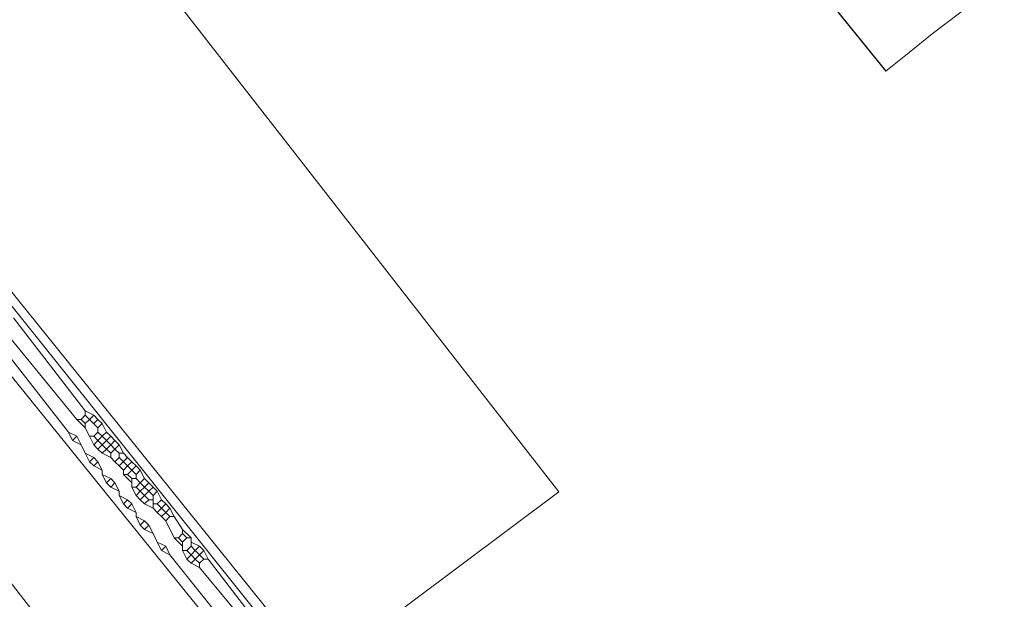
# Model space of a CAD drawing. Header units: metres. Extents: x 92810 to 93633, y 464687 to 465459.
# Tile 223 of 256: x 93227 to 93244, y 465307 to 465317. Entities that reach past the tile are written whole.
import ezdxf
from ezdxf.lldxf.tags import DXFTag

# ---------------------------------------------------------------- set-up
doc = ezdxf.new("R2010")
doc.units = ezdxf.units.M
for name, color, linetype, lineweight, transparency in [('B-OI-KL-DATA_KPN-G', 90, 'SI_B_DATA_KPN', 18, 0.4), ('B-OI-KL-ET_HS_LIANDER-G', 10, 'SI_B_ET_HS_LIANDON', 18, 0.4), ('B-WE-KL-DATA-G', 90, 'KL-DATA-N', 18, 0.4)]:
    doc.layers.add(name, color=color, linetype=linetype, lineweight=lineweight, transparency=transparency)
doc.styles.get("Standard").update_dxf_attribs({"font": 'isocp.shx'})
tags = doc.linetypes.add('KL-DATA-N', pattern='A,4,-1,[101,NLCS.SHX,S=0.5,R=0,X=0,Y=0],-1,4,-1,["D",Standard,S=1,R=0,X=-0.25,Y=-0.5],-1.5', length=12.5).pattern_tags.tags
tags[18] = DXFTag(74, 10)
doc.linetypes.add('SI_B_DATA_KPN', pattern='A,5,-2,["KPN",Standard,S=1.5,R=0,X=-0.51,Y=-0.75],-8', length=15)
doc.linetypes.add('SI_B_ET_HS_LIANDON', pattern='A,5,-2,["LI-HS",Standard,S=1.5,R=0,X=-0.51,Y=-0.75],-10', length=17)

msp = doc.modelspace()

# ---------------------------------------------------------------- linework, layer by layer
at = {"layer": 'B-OI-KL-DATA_KPN-G', "flags": 128}
msp.add_lwpolyline([(93224.75, 465315.321), (93224.893, 465315.321), (93224.964, 465315.179), (93225.821, 465313.536), (93226.107, 465313.179), (93251.607, 465281.25), (93252.036, 465280.607), (93263.393, 465262.964), (93265.179, 465260.036), (93265.179, 465259.893), (93263.25, 465258.679), (93262.821, 465258.321), (93208.893, 465218.536), (93207.036, 465217.107), (93182.536, 465198.964)], dxfattribs=at)
at = {"layer": 'B-OI-KL-ET_HS_LIANDER-G'}
for p, q in [((93228.821, 465309.679), (93228.679, 465309.536)), ((93228.893, 465309.321), (93228.893, 465309.179)), ((93229.25, 465309.036), (93229.25, 465308.821)), ((93229.893, 465308.321), (93229.893, 465308.179)), ((93229.75, 465308.25), (93229.75, 465308.107))]:
    msp.add_line(p, q, dxfattribs=at)
at = {"layer": 'B-OI-KL-ET_HS_LIANDER-G', "flags": 128}
for points in [[(93203.679, 465338.964), (93203.821, 465339.107), (93207.75, 465335.036), (93213.393, 465328.893), (93217.607, 465323.964), (93220.607, 465320.25), (93235.036, 465302.321), (93236.321, 465300.607), (93238.464, 465297.607), (93241.179, 465294.107), (93245.607, 465288.607), (93249.107, 465284.679), (93249.893, 465283.964), (93251.036, 465282.893), (93251.821, 465282.321), (93255.036, 465280.25), (93257.75, 465278.679), (93261.821, 465276.536), (93263.25, 465275.893), (93267.25, 465274.536), (93268.107, 465274.321), (93273.179, 465273.036)], [(93204.179, 465337.393), (93209.607, 465331.75), (93210.607, 465330.607), (93215.464, 465325.107), (93217.464, 465322.679), (93233.679, 465302.607), (93235.036, 465300.821), (93238.536, 465296.036), (93240.607, 465293.393), (93244.393, 465288.607), (93245.679, 465287.107), (93248.464, 465284.036), (93249.893, 465282.679), (93251.036, 465281.75), (93252.964, 465280.464), (93257.893, 465277.536), (93259.536, 465276.679), (93261.679, 465275.607), (93262.607, 465275.25), (93263.679, 465274.75), (93265.179, 465274.25), (93266.964, 465273.679), (93271.25, 465272.607), (93277.179, 465271.25), (93278.036, 465271.107), (93279.25, 465270.964)], [(93204.107, 465337.321), (93211.321, 465327.679), (93219.107, 465317.536), (93232.25, 465300.607), (93239.036, 465292.036), (93242.036, 465288.179), (93243.536, 465286.393), (93245.25, 465284.536), (93247.75, 465282.107), (93250.964, 465279.25), (93251.893, 465278.536), (93254.893, 465276.321), (93256.536, 465275.25), (93260.393, 465273.036), (93262.107, 465272.179), (93264.964, 465270.893), (93265.607, 465270.679), (93269.679, 465269.25), (93270.893, 465268.893), (93277.75, 465266.964)], [(93226.893, 465312.036), (93228.107, 465310.464)], [(93226.679, 465311.893), (93227.964, 465310.321)], [(93226.536, 465311.75), (93227.821, 465310.107)], [(93228.107, 465310.464), (93228.25, 465310.393)], [(93228.107, 465310.464), (93228.107, 465310.393)], [(93227.964, 465310.321), (93228.036, 465310.321)], [(93227.964, 465310.321), (93228.107, 465310.179)], [(93228.107, 465310.393), (93228.036, 465310.321)], [(93228.036, 465310.321), (93228.107, 465310.25)], [(93228.107, 465310.393), (93228.179, 465310.321)], [(93228.179, 465310.321), (93228.107, 465310.25)], [(93228.25, 465310.393), (93228.179, 465310.321)], [(93228.179, 465310.321), (93228.321, 465310.179)], [(93228.25, 465310.393), (93228.321, 465310.321)], [(93228.321, 465310.321), (93228.25, 465310.25)], [(93228.321, 465310.321), (93228.393, 465310.25)], [(93227.821, 465310.107), (93227.964, 465310.036)], [(93227.821, 465310.107), (93227.893, 465309.964)], [(93228.107, 465310.25), (93228.107, 465310.179)], [(93228.107, 465310.179), (93228.179, 465310.036)], [(93228.321, 465310.107), (93228.25, 465310.036)], [(93228.393, 465310.25), (93228.321, 465310.179)], [(93228.321, 465310.179), (93228.321, 465310.107)], [(93228.321, 465310.107), (93228.393, 465310.036)], [(93228.393, 465310.25), (93228.464, 465310.107)], [(93228.464, 465310.107), (93228.393, 465310.036)], [(93228.464, 465310.107), (93228.536, 465310.036)], [(93227.964, 465310.036), (93227.893, 465309.964)], [(93227.893, 465309.964), (93228.036, 465309.893)], [(93227.964, 465310.036), (93228.036, 465309.893)], [(93228.179, 465310.036), (93228.25, 465310.036)], [(93228.179, 465310.036), (93228.25, 465309.893)], [(93228.25, 465310.036), (93228.321, 465309.964)], [(93228.321, 465309.964), (93228.25, 465309.893)], [(93228.393, 465310.036), (93228.321, 465309.964)], [(93228.321, 465309.964), (93228.393, 465309.893)], [(93228.393, 465310.036), (93228.464, 465309.964)], [(93228.464, 465309.964), (93228.393, 465309.893)], [(93228.536, 465310.036), (93228.464, 465309.964)], [(93228.464, 465309.964), (93228.536, 465309.893)], [(93228.536, 465310.036), (93228.607, 465309.964)], [(93228.607, 465309.964), (93228.536, 465309.893)], [(93228.607, 465309.964), (93228.679, 465309.893)], [(93228.036, 465309.893), (93228.107, 465309.75)], [(93228.25, 465309.893), (93228.321, 465309.821)], [(93228.393, 465309.893), (93228.321, 465309.821)], [(93228.321, 465309.821), (93228.393, 465309.75)], [(93228.393, 465309.893), (93228.464, 465309.821)], [(93228.464, 465309.821), (93228.393, 465309.75)], [(93228.536, 465309.893), (93228.464, 465309.821)], [(93228.464, 465309.821), (93228.536, 465309.75)], [(93228.536, 465309.893), (93228.607, 465309.821)], [(93228.607, 465309.821), (93228.536, 465309.75)], [(93228.679, 465309.893), (93228.607, 465309.821)], [(93228.607, 465309.821), (93228.679, 465309.75)], [(93228.679, 465309.893), (93228.75, 465309.75)], [(93228.107, 465309.75), (93228.25, 465309.679)], [(93228.107, 465309.75), (93228.179, 465309.607)], [(93228.25, 465309.679), (93228.179, 465309.607)], [(93228.179, 465309.607), (93228.25, 465309.536)], [(93228.25, 465309.679), (93228.321, 465309.607)], [(93228.321, 465309.607), (93228.25, 465309.536)], [(93228.321, 465309.607), (93228.393, 465309.464)], [(93228.393, 465309.75), (93228.536, 465309.679)], [(93228.536, 465309.75), (93228.536, 465309.679)], [(93228.536, 465309.679), (93228.607, 465309.607)], [(93228.679, 465309.679), (93228.607, 465309.607)], [(93228.607, 465309.607), (93228.679, 465309.536)], [(93228.679, 465309.75), (93228.75, 465309.75)], [(93228.679, 465309.75), (93228.679, 465309.679)], [(93228.679, 465309.679), (93228.821, 465309.536)], [(93228.75, 465309.75), (93228.821, 465309.679)], [(93228.821, 465309.679), (93228.893, 465309.607)], [(93228.893, 465309.607), (93228.821, 465309.536)], [(93228.893, 465309.607), (93228.964, 465309.536)], [(93228.25, 465309.536), (93228.393, 465309.464)], [(93228.393, 465309.464), (93228.393, 465309.393)], [(93228.679, 465309.536), (93228.75, 465309.464)], [(93228.821, 465309.536), (93228.75, 465309.464)], [(93228.75, 465309.464), (93228.75, 465309.393)], [(93228.821, 465309.536), (93228.893, 465309.464)], [(93228.893, 465309.464), (93228.821, 465309.393)], [(93228.964, 465309.536), (93228.893, 465309.464)], [(93228.893, 465309.464), (93228.964, 465309.393)], [(93228.964, 465309.536), (93229.036, 465309.464)], [(93229.036, 465309.464), (93228.964, 465309.393)], [(93229.036, 465309.464), (93229.107, 465309.321)], [(93228.393, 465309.393), (93228.536, 465309.321)], [(93228.393, 465309.393), (93228.464, 465309.25)], [(93228.536, 465309.321), (93228.464, 465309.25)], [(93228.536, 465309.321), (93228.607, 465309.25)], [(93228.75, 465309.393), (93228.821, 465309.393)], [(93228.75, 465309.393), (93228.893, 465309.25)], [(93228.821, 465309.393), (93228.893, 465309.321)], [(93228.893, 465309.321), (93228.964, 465309.321)], [(93228.964, 465309.393), (93228.964, 465309.321)], [(93228.964, 465309.321), (93229.036, 465309.25)], [(93229.107, 465309.321), (93229.036, 465309.25)], [(93229.107, 465309.321), (93229.179, 465309.25)], [(93228.464, 465309.25), (93228.536, 465309.179)], [(93228.607, 465309.25), (93228.536, 465309.179)], [(93228.536, 465309.179), (93228.679, 465309.107)], [(93228.607, 465309.25), (93228.679, 465309.107)], [(93228.679, 465309.107), (93228.679, 465309.036)], [(93228.893, 465309.179), (93228.964, 465309.179)], [(93228.893, 465309.179), (93228.964, 465309.036)], [(93229.036, 465309.25), (93228.964, 465309.179)], [(93228.964, 465309.179), (93229.036, 465309.107)], [(93229.036, 465309.107), (93228.964, 465309.036)], [(93229.036, 465309.25), (93229.107, 465309.179)], [(93229.107, 465309.179), (93229.036, 465309.107)], [(93229.036, 465309.107), (93229.107, 465309.036)], [(93229.179, 465309.25), (93229.107, 465309.179)], [(93229.107, 465309.179), (93229.179, 465309.107)], [(93229.179, 465309.107), (93229.107, 465309.036)], [(93229.179, 465309.25), (93229.321, 465309.107)], [(93229.25, 465309.179), (93229.179, 465309.107)], [(93229.179, 465309.107), (93229.25, 465309.036)], [(93229.321, 465309.107), (93229.25, 465309.036)], [(93229.321, 465309.107), (93229.393, 465308.964)], [(93228.679, 465309.036), (93228.821, 465308.964)], [(93228.679, 465309.036), (93228.75, 465308.893)], [(93228.821, 465308.964), (93228.75, 465308.893)], [(93228.821, 465308.964), (93228.893, 465308.893)], [(93228.964, 465309.036), (93229.036, 465308.964)], [(93229.107, 465309.036), (93229.036, 465308.964)], [(93229.036, 465308.964), (93229.107, 465308.893)], [(93229.107, 465309.036), (93229.179, 465308.964)], [(93229.179, 465308.964), (93229.107, 465308.893)], [(93229.179, 465308.964), (93229.25, 465308.964)], [(93229.393, 465308.964), (93229.321, 465308.893)], [(93229.393, 465308.964), (93229.464, 465308.893)], [(93228.75, 465308.893), (93228.821, 465308.821)], [(93228.893, 465308.893), (93228.821, 465308.821)], [(93228.821, 465308.821), (93228.964, 465308.75)], [(93228.893, 465308.893), (93228.964, 465308.75)], [(93229.107, 465308.893), (93229.25, 465308.821)], [(93229.25, 465308.893), (93229.321, 465308.893)], [(93229.25, 465308.821), (93229.321, 465308.75)], [(93229.321, 465308.893), (93229.393, 465308.821)], [(93229.393, 465308.821), (93229.321, 465308.75)], [(93229.464, 465308.893), (93229.393, 465308.821)], [(93229.393, 465308.821), (93229.464, 465308.75)], [(93229.464, 465308.893), (93229.536, 465308.821)], [(93229.536, 465308.821), (93229.464, 465308.75)], [(93229.536, 465308.821), (93229.607, 465308.679)], [(93228.964, 465308.75), (93228.964, 465308.679)], [(93228.964, 465308.679), (93229.107, 465308.607)], [(93228.964, 465308.679), (93229.036, 465308.536)], [(93229.321, 465308.75), (93229.393, 465308.679)], [(93229.464, 465308.75), (93229.393, 465308.679)], [(93229.393, 465308.679), (93229.464, 465308.607)], [(93229.464, 465308.75), (93229.536, 465308.679)], [(93229.536, 465308.679), (93229.464, 465308.607)], [(93229.536, 465308.679), (93229.607, 465308.679)], [(93229.607, 465308.679), (93229.75, 465308.464)], [(93229.107, 465308.607), (93229.036, 465308.536)], [(93229.036, 465308.536), (93229.107, 465308.464)], [(93229.107, 465308.607), (93229.179, 465308.536)], [(93229.179, 465308.536), (93229.107, 465308.464)], [(93229.107, 465308.464), (93229.25, 465308.393)], [(93229.179, 465308.536), (93229.25, 465308.393)], [(93229.464, 465308.607), (93229.607, 465308.321)], [(93229.75, 465308.464), (93229.893, 465308.321)], [(93229.75, 465308.464), (93229.75, 465308.393)], [(93229.25, 465308.393), (93229.321, 465308.25)], [(93229.607, 465308.321), (93229.679, 465308.321)], [(93229.607, 465308.321), (93229.75, 465308.179)], [(93229.75, 465308.393), (93229.679, 465308.321)], [(93229.679, 465308.321), (93229.75, 465308.25)], [(93229.75, 465308.393), (93229.821, 465308.321)], [(93229.821, 465308.321), (93229.75, 465308.25)], [(93229.821, 465308.321), (93229.893, 465308.321)], [(93229.321, 465308.25), (93229.464, 465308.179)], [(93229.321, 465308.25), (93229.393, 465308.107)], [(93229.464, 465308.179), (93229.393, 465308.107)], [(93229.464, 465308.179), (93229.536, 465308.036)], [(93229.893, 465308.179), (93229.821, 465308.107)], [(93229.893, 465308.25), (93230.036, 465308.179)], [(93229.893, 465308.179), (93229.964, 465308.107)], [(93230.036, 465308.179), (93229.964, 465308.107)], [(93230.036, 465308.179), (93230.107, 465308.107)], [(93229.393, 465308.107), (93229.536, 465308.036)], [(93229.536, 465308.036), (93232.107, 465304.821)], [(93229.75, 465308.107), (93229.821, 465308.107)], [(93229.75, 465308.107), (93229.821, 465307.964)], [(93229.821, 465308.107), (93229.893, 465308.036)], [(93229.893, 465308.036), (93229.821, 465307.964)], [(93229.821, 465307.964), (93229.893, 465307.893)], [(93229.964, 465308.107), (93229.893, 465308.036)], [(93229.893, 465308.036), (93229.964, 465307.964)], [(93229.964, 465307.964), (93229.893, 465307.893)], [(93229.964, 465308.107), (93230.036, 465308.036)], [(93230.036, 465308.036), (93229.964, 465307.964)], [(93229.964, 465307.964), (93230.036, 465307.893)], [(93230.107, 465308.107), (93230.036, 465308.036)], [(93230.036, 465308.036), (93230.107, 465307.964)], [(93230.107, 465307.964), (93230.036, 465307.893)], [(93230.107, 465308.107), (93230.179, 465307.964)], [(93230.107, 465307.964), (93230.179, 465307.964)], [(93230.179, 465307.964), (93231.821, 465305.821)], [(93229.893, 465307.893), (93230.036, 465307.821)], [(93230.036, 465307.893), (93230.036, 465307.821)], [(93230.036, 465307.821), (93231.75, 465305.75)]]:
    msp.add_lwpolyline(points, dxfattribs=at)
at = {"layer": 'B-WE-KL-DATA-G'}
for points in [[(93212.513, 465352.119), (93241.622, 465316.2)], [(93212.514, 465352.12), (93241.62, 465316.2), (93242.01, 465316.52), (93242.4, 465316.83), (93259.356, 465329.668), (93268.17, 465321.777)], [(93209.798, 465350.255), (93231.5, 465320.9), (93228.7, 465318.6), (93236.1, 465309.1), (93198.7, 465281.1), (93202.5, 465276.3)]]:
    msp.add_lwpolyline(points, dxfattribs=at)

doc.saveas('drawing.dxf')
